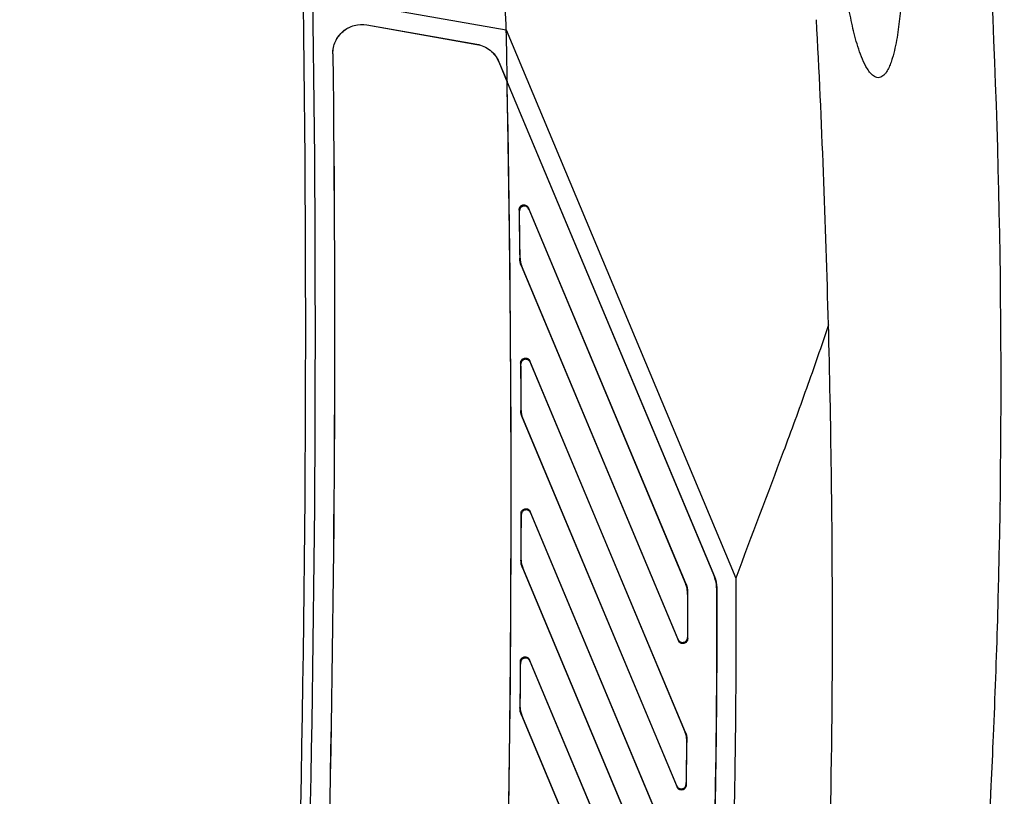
# Model space of a CAD drawing. Header units: millimetres. Extents: x 82 to 1002, y -172 to 1064.
# Tile 11 of 159: x 423 to 474, y 460 to 501. Entities that reach past the tile are written whole.
import ezdxf

# ---------------------------------------------------------------- set-up
doc = ezdxf.new("R2010")
doc.units = ezdxf.units.MM
doc.header["$PDSIZE"] = -1

msp = doc.modelspace()

# ---------------------------------------------------------------- linework, layer by layer
at = {"color": 7, "linetype": 'Continuous', "lineweight": 25}
for p, q in [((438.45, 501.821), (448.476, 500.054)), ((441.252, 500.321), (441.251, 500.316)), ((441.251, 500.316), (446.959, 499.31)), ((441.252, 500.321), (446.959, 499.314)), ((448.476, 500.054), (460.381, 471.646)), ((439.486, 498.817), (439.482, 498.817)), ((446.959, 499.31), (446.959, 499.314)), ((448.089, 498.412), (448.085, 498.41)), ((448.085, 498.41), (448.518, 497.376)), ((448.089, 498.412), (448.531, 497.355)), ((448.523, 497.354), (459.266, 471.719)), ((448.531, 497.355), (459.274, 471.723)), ((449.16, 490.674), (449.146, 490.741)), ((457.805, 471.324), (449.626, 490.84)), ((449.626, 490.84), (449.64, 490.773)), ((449.64, 490.773), (457.792, 471.321)), ((449.176, 488.224), (449.189, 488.226)), ((449.267, 487.851), (449.254, 487.848)), ((449.254, 487.848), (457.404, 468.402)), ((457.391, 468.467), (449.267, 487.851)), ((449.236, 482.733), (449.222, 482.799)), ((457.769, 463.649), (449.703, 482.897)), ((449.703, 482.897), (449.717, 482.831)), ((449.717, 482.831), (457.756, 463.646)), ((449.235, 480.331), (449.248, 480.334)), ((449.325, 479.951), (449.312, 479.949)), ((449.312, 479.949), (457.331, 460.815)), ((457.319, 460.877), (449.325, 479.951)), ((449.255, 474.929), (449.242, 474.994)), ((457.611, 456.268), (449.723, 475.09)), ((449.723, 475.09), (449.736, 475.025)), ((449.736, 475.025), (457.597, 456.266)), ((449.237, 472.573), (449.25, 472.575)), ((449.328, 472.186), (449.315, 472.183)), ((449.315, 472.183), (457.132, 453.529)), ((457.121, 453.589), (449.328, 472.186)), ((457.792, 471.321), (457.805, 471.324)), ((459.266, 471.719), (459.274, 471.723)), ((457.883, 470.94), (457.87, 470.937)), ((459.391, 471.144), (459.382, 471.144)), ((457.404, 468.402), (457.391, 468.467)), ((457.871, 468.564), (457.884, 468.499)), ((449.22, 467.255), (449.207, 467.319)), ((457.327, 449.184), (449.688, 467.412)), ((449.688, 467.412), (449.701, 467.349)), ((449.701, 467.349), (457.314, 449.181)), ((449.186, 464.942), (449.199, 464.944)), ((449.277, 464.548), (449.263, 464.545)), ((449.263, 464.545), (456.814, 446.529)), ((456.804, 446.587), (449.277, 464.548)), ((457.756, 463.646), (457.769, 463.649)), ((457.847, 463.25), (457.834, 463.247)), ((457.331, 460.815), (457.319, 460.877)), ((457.799, 460.97), (457.811, 460.908))]:
    msp.add_line(p, q, dxfattribs=at)
at = {"color": 7, "linetype": 'Continuous', "lineweight": 25, "flags": 128}
msp.add_lwpolyline([(448.523, 497.354), (448.52, 497.365), (448.518, 497.376)], dxfattribs=at)
at = {"color": 7, "linetype": 'Continuous', "lineweight": 25}
for centre, radius, start, end in [((-751.423, 484.45), 1189.5, 350.942959, 0.816507), ((-751.423, 484.45), 1190, 356.537967, 0.836417), ((-134.615, 469.2), 600, 1.488392, 2.998612), ((-651.259, 475.905), 1100, 1.117367, 1.257935)]:
    msp.add_arc(centre, radius, start, end, dxfattribs=at)
for points, knots in [([(448.476, 500.054), (448.42, 501.593), (448.363, 503.133), (448.253, 506.213), (448.2, 507.752), (448.155, 509.292)], [0, 0, 0, 0, 0.5, 0.5, 1, 1, 1, 1]), ([(469.041, 505.797), (469.056, 505.05), (469.057, 504.305), (469.027, 502.815), (468.995, 502.071), (468.905, 500.957), (468.868, 500.585), (468.772, 499.847), (468.713, 499.481), (468.594, 498.939), (468.549, 498.76), (468.468, 498.495), (468.438, 498.407), (468.372, 498.233), (468.336, 498.146), (468.253, 497.979), (468.207, 497.899), (468.124, 497.787), (468.094, 497.752), (468.029, 497.688), (467.993, 497.659), (467.916, 497.613), (467.873, 497.596), (467.786, 497.579), (467.74, 497.58), (467.653, 497.599), (467.61, 497.617), (467.532, 497.662), (467.495, 497.69), (467.392, 497.781), (467.333, 497.852), (467.223, 498.003), (467.175, 498.082), (467.04, 498.325), (466.965, 498.494), (466.827, 498.841), (466.766, 499.018), (466.653, 499.374), (466.602, 499.552), (466.461, 500.091), (466.38, 500.454), (466.237, 501.183), (466.174, 501.549), (466.004, 502.652), (465.914, 503.393), (465.763, 504.877), (465.702, 505.62), (465.65, 506.364)], [0, 0, 0, 0, 0.125, 0.125, 0.25, 0.25, 0.3125, 0.3125, 0.375, 0.375, 0.40625, 0.40625, 0.421875, 0.421875, 0.4375, 0.4375, 0.453125, 0.453125, 0.460937, 0.460937, 0.46875, 0.46875, 0.476562, 0.476562, 0.484375, 0.484375, 0.492187, 0.492187, 0.5, 0.5, 0.515625, 0.515625, 0.53125, 0.53125, 0.5625, 0.5625, 0.59375, 0.59375, 0.625, 0.625, 0.6875, 0.6875, 0.75, 0.75, 0.875, 0.875, 1, 1, 1, 1]), ([(473.622, 460.872), (473.665, 461.741), (473.705, 462.61), (473.828, 465.477), (473.9, 467.475), (474.302, 481.364), (474.145, 493.223), (473.496, 505.051)], [0, 0, 0, 0, 0.017155, 0.017155, 0.0566366, 0.0566366, 0.2916997, 0.2916997, 0.2916997, 0.2916997]), ([(439.482, 498.817), (439.48, 498.928), (439.491, 499.038), (439.537, 499.253), (439.572, 499.36), (439.663, 499.561), (439.719, 499.655), (439.853, 499.833), (439.929, 499.913), (440.097, 500.056), (440.19, 500.118), (440.385, 500.221), (440.487, 500.262), (440.808, 500.349), (441.033, 500.359), (441.252, 500.321)], [0, 0, 0, 0, 0.125, 0.125, 0.25, 0.25, 0.375, 0.375, 0.5, 0.5, 0.625, 0.625, 0.75, 0.75, 1, 1, 1, 1]), ([(439.486, 498.817), (439.485, 498.928), (439.496, 499.037), (439.541, 499.252), (439.576, 499.359), (439.667, 499.558), (439.723, 499.653), (439.856, 499.83), (439.932, 499.91), (440.099, 500.052), (440.192, 500.115), (440.387, 500.217), (440.489, 500.257), (440.809, 500.345), (441.033, 500.355), (441.251, 500.316)], [0, 0, 0, 0, 0.125, 0.125, 0.25, 0.25, 0.375, 0.375, 0.5, 0.5, 0.625, 0.625, 0.75, 0.75, 1, 1, 1, 1]), ([(439.482, 498.817), (439.648, 485.065), (439.575, 471.314), (438.954, 443.817), (438.406, 430.074), (437.619, 416.344)], [0, 0, 0, 0, 0.5, 0.5, 1, 1, 1, 1]), ([(446.959, 499.314), (447.084, 499.292), (447.204, 499.255), (447.435, 499.151), (447.541, 499.085), (447.737, 498.929), (447.826, 498.837), (447.976, 498.638), (448.04, 498.528), (448.089, 498.412)], [0, 0, 0, 0, 0.25, 0.25, 0.5, 0.5, 0.75, 0.75, 1, 1, 1, 1]), ([(446.959, 499.31), (447.083, 499.288), (447.203, 499.251), (447.432, 499.147), (447.539, 499.082), (447.734, 498.926), (447.822, 498.835), (447.973, 498.636), (448.036, 498.526), (448.085, 498.41)], [0, 0, 0, 0, 0.25, 0.25, 0.5, 0.5, 0.75, 0.75, 1, 1, 1, 1]), ([(447.183, 417.627), (447.213, 418.204), (447.243, 418.781), (447.273, 419.359), (447.326, 420.383), (447.377, 421.406), (447.427, 422.43), (447.477, 423.454), (447.525, 424.478), (447.572, 425.502), (447.619, 426.526), (447.665, 427.551), (447.709, 428.575), (447.731, 429.087), (447.753, 429.599), (447.774, 430.111), (447.817, 431.135), (447.858, 432.16), (447.898, 433.184), (447.937, 434.208), (447.976, 435.233), (448.013, 436.257), (448.05, 437.282), (448.085, 438.306), (448.119, 439.331), (448.153, 440.355), (448.186, 441.38), (448.217, 442.405), (448.248, 443.429), (448.278, 444.454), (448.307, 445.479), (448.321, 445.991), (448.335, 446.503), (448.348, 447.016), (448.375, 448.041), (448.4, 449.065), (448.424, 450.09), (448.449, 451.115), (448.471, 452.14), (448.492, 453.165), (448.514, 454.19), (448.533, 455.215), (448.552, 456.24), (448.57, 457.265), (448.587, 458.29), (448.602, 459.315), (448.618, 460.34), (448.632, 461.365), (448.644, 462.39), (448.651, 462.902), (448.657, 463.415), (448.662, 463.927), (448.673, 464.953), (448.683, 465.978), (448.691, 467.003), (448.7, 468.028), (448.707, 469.053), (448.712, 470.078), (448.717, 471.103), (448.721, 472.128), (448.724, 473.153), (448.727, 474.179), (448.728, 475.204), (448.727, 476.229), (448.727, 477.254), (448.725, 478.279), (448.722, 479.304), (448.721, 479.817), (448.719, 480.329), (448.716, 480.842), (448.712, 481.867), (448.706, 482.892), (448.698, 483.917), (448.691, 484.942), (448.682, 485.968), (448.672, 486.993), (448.661, 488.018), (448.65, 489.043), (448.636, 490.068), (448.623, 491.093), (448.609, 492.118), (448.592, 493.143), (448.576, 494.168), (448.559, 495.193), (448.54, 496.218), (448.533, 496.604), (448.526, 496.99), (448.518, 497.376)], [0.0165212, 0.0165212, 0.0165212, 0.0165212, 0.0199901, 0.0199901, 0.0199901, 0.026141, 0.026141, 0.026141, 0.0322918, 0.0322918, 0.0322918, 0.0384426, 0.0384426, 0.0384426, 0.041518, 0.041518, 0.041518, 0.0476688, 0.0476688, 0.0476688, 0.0538196, 0.0538196, 0.0538196, 0.0599704, 0.0599704, 0.0599704, 0.0661213, 0.0661213, 0.0661213, 0.0722721, 0.0722721, 0.0722721, 0.0753475, 0.0753475, 0.0753475, 0.0814983, 0.0814983, 0.0814983, 0.0876491, 0.0876491, 0.0876491, 0.0937999, 0.0937999, 0.0937999, 0.0999507, 0.0999507, 0.0999507, 0.1061016, 0.1061016, 0.1061016, 0.109177, 0.109177, 0.109177, 0.1153278, 0.1153278, 0.1153278, 0.1214786, 0.1214786, 0.1214786, 0.1276294, 0.1276294, 0.1276294, 0.1337802, 0.1337802, 0.1337802, 0.139931, 0.139931, 0.139931, 0.1430065, 0.1430065, 0.1430065, 0.1491573, 0.1491573, 0.1491573, 0.1553081, 0.1553081, 0.1553081, 0.1614589, 0.1614589, 0.1614589, 0.1676097, 0.1676097, 0.1676097, 0.1737605, 0.1737605, 0.1737605, 0.176078, 0.176078, 0.176078, 0.176078]), ([(449.146, 490.741), (449.145, 490.799), (449.164, 490.856), (449.237, 490.946), (449.288, 490.978), (449.401, 491.001), (449.461, 490.992), (449.563, 490.938), (449.604, 490.894), (449.626, 490.84)], [0, 0, 0, 0, 0.25, 0.25, 0.5, 0.5, 0.75, 0.75, 1, 1, 1, 1]), ([(449.64, 490.773), (449.618, 490.826), (449.578, 490.871), (449.475, 490.925), (449.416, 490.934), (449.302, 490.91), (449.251, 490.879), (449.179, 490.789), (449.159, 490.732), (449.16, 490.674)], [0, 0, 0, 0, 0.25, 0.25, 0.5, 0.5, 0.75, 0.75, 1, 1, 1, 1]), ([(465.183, 484.774), (464.814, 483.666), (464.432, 482.564), (463.648, 480.368), (463.246, 479.275), (462.023, 476.003), (461.184, 473.833), (460.381, 471.646)], [0, 0, 0, 0, 0.25, 0.25, 0.5, 0.5, 1, 1, 1, 1]), ([(465.386, 466.682), (465.391, 467.642), (465.399, 473.687), (465.317, 479.714), (465.185, 484.779)], [0.2094365, 0.2094365, 0.2094365, 0.2094365, 0.2369929, 0.3828805, 0.3828805, 0.3828805, 0.3828805]), ([(449.222, 482.799), (449.222, 482.857), (449.242, 482.914), (449.315, 483.004), (449.366, 483.035), (449.479, 483.058), (449.539, 483.049), (449.64, 482.994), (449.681, 482.95), (449.703, 482.897)], [0, 0, 0, 0, 0.25, 0.25, 0.5, 0.5, 0.75, 0.75, 1, 1, 1, 1]), ([(449.717, 482.831), (449.694, 482.884), (449.654, 482.928), (449.552, 482.983), (449.493, 482.991), (449.379, 482.969), (449.328, 482.937), (449.256, 482.848), (449.236, 482.791), (449.236, 482.733)], [0, 0, 0, 0, 0.25, 0.25, 0.5, 0.5, 0.75, 0.75, 1, 1, 1, 1]), ([(449.242, 474.994), (449.242, 475.052), (449.262, 475.108), (449.335, 475.197), (449.387, 475.228), (449.499, 475.251), (449.559, 475.242), (449.66, 475.187), (449.7, 475.143), (449.723, 475.09)], [0, 0, 0, 0, 0.25, 0.25, 0.5, 0.5, 0.75, 0.75, 1, 1, 1, 1]), ([(449.736, 475.025), (449.713, 475.078), (449.673, 475.122), (449.572, 475.177), (449.513, 475.186), (449.4, 475.163), (449.348, 475.132), (449.275, 475.043), (449.255, 474.987), (449.255, 474.929)], [0, 0, 0, 0, 0.25, 0.25, 0.5, 0.5, 0.75, 0.75, 1, 1, 1, 1]), ([(460.381, 471.646), (460.387, 470.001), (460.385, 467.541), (460.275, 451.683), (459.426, 437.519), (457.965, 424.21)], [0.2994781, 0.2994781, 0.2994781, 0.2994781, 0.3553242, 0.3829184, 0.8360594, 0.8360594, 0.8360594, 0.8360594]), ([(459.382, 471.144), (459.388, 469.093), (459.383, 467.043), (459.349, 462.943), (459.317, 460.893), (459.173, 454.745), (459.014, 450.647), (458.571, 442.456), (458.286, 438.364), (457.767, 432.234), (457.578, 430.193), (457.271, 427.132), (457.165, 426.112), (456.945, 424.073), (456.832, 423.054), (456.72, 422.035)], [0.38031465, 0.38031465, 0.38031465, 0.38031465, 0.39261822, 0.39261822, 0.4049218, 0.4049218, 0.42952896, 0.42952896, 0.45413611, 0.45413611, 0.46643969, 0.46643969, 0.47259148, 0.47259148, 0.47874327, 0.47874327, 0.47874327, 0.47874327]), ([(459.391, 471.144), (459.397, 469.093), (459.392, 467.043), (459.358, 462.942), (459.326, 460.893), (459.181, 454.744), (459.022, 450.645), (458.579, 442.455), (458.295, 438.363), (457.775, 432.233), (457.492, 429.171), (457.174, 426.111), (456.954, 424.072), (456.841, 423.053), (456.729, 422.034)], [0, 0, 0, 0, 0.125, 0.125, 0.25, 0.25, 0.5, 0.5, 0.75, 0.75, 0.875, 0.9375, 0.9375, 1, 1, 1, 1]), ([(457.391, 468.467), (457.413, 468.414), (457.453, 468.369), (457.555, 468.315), (457.614, 468.307), (457.727, 468.33), (457.778, 468.361), (457.851, 468.45), (457.871, 468.506), (457.871, 468.564)], [0, 0, 0, 0, 0.25, 0.25, 0.5, 0.5, 0.75, 0.75, 1, 1, 1, 1]), ([(457.884, 468.499), (457.884, 468.441), (457.864, 468.385), (457.791, 468.296), (457.74, 468.265), (457.627, 468.242), (457.568, 468.251), (457.466, 468.305), (457.426, 468.349), (457.404, 468.402)], [0, 0, 0, 0, 0.25, 0.25, 0.5, 0.5, 0.75, 0.75, 1, 1, 1, 1]), ([(449.207, 467.319), (449.208, 467.376), (449.228, 467.432), (449.302, 467.521), (449.353, 467.551), (449.466, 467.573), (449.525, 467.564), (449.626, 467.51), (449.666, 467.466), (449.688, 467.412)], [0, 0, 0, 0, 0.25, 0.25, 0.5, 0.5, 0.75, 0.75, 1, 1, 1, 1]), ([(449.701, 467.349), (449.678, 467.402), (449.638, 467.446), (449.537, 467.5), (449.478, 467.509), (449.365, 467.487), (449.314, 467.457), (449.241, 467.368), (449.22, 467.312), (449.22, 467.255)], [0, 0, 0, 0, 0.25, 0.25, 0.5, 0.5, 0.75, 0.75, 1, 1, 1, 1]), ([(462.451, 419.451), (464.336, 435.133), (465.312, 450.89), (465.386, 466.681), (465.386, 466.682)], [0.3828805, 0.3828805, 0.3828805, 0.3828805, 0.8360215, 0.8360594, 0.8360594, 0.8360594, 0.8360594]), ([(457.834, 463.247), (457.835, 463.316), (457.829, 463.384), (457.803, 463.517), (457.783, 463.583), (457.756, 463.646)], [0, 0, 0, 0, 0.5, 0.5, 1, 1, 1, 1]), ([(457.769, 463.649), (457.796, 463.585), (457.816, 463.52), (457.842, 463.387), (457.848, 463.319), (457.847, 463.25)], [0, 0, 0, 0, 0.5, 0.5, 1, 1, 1, 1]), ([(457.319, 460.877), (457.341, 460.824), (457.381, 460.78), (457.482, 460.726), (457.541, 460.717), (457.653, 460.739), (457.704, 460.769), (457.778, 460.857), (457.798, 460.913), (457.799, 460.97)], [0, 0, 0, 0, 0.25, 0.25, 0.5, 0.5, 0.75, 0.75, 1, 1, 1, 1]), ([(457.811, 460.908), (457.81, 460.85), (457.79, 460.795), (457.716, 460.707), (457.665, 460.677), (457.552, 460.655), (457.494, 460.664), (457.393, 460.718), (457.353, 460.762), (457.331, 460.815)], [0, 0, 0, 0, 0.25, 0.25, 0.5, 0.5, 0.75, 0.75, 1, 1, 1, 1]), ([(473.494, 458.413), (473.532, 459.097), (473.576, 459.938), (473.619, 460.8), (473.622, 460.872)], [0.29169974, 0.29169974, 0.29169974, 0.29169974, 0.30729811, 0.30872326, 0.30872326, 0.30872326, 0.30872326])]:
    msp.add_open_spline(points, degree=3, knots=knots, dxfattribs=at)
for points in [[(439.486, 498.817), (439.818, 471.315), (439.197, 443.802), (437.624, 416.344)], [(447.187, 417.633), (448.596, 444.179), (449.041, 470.776), (448.523, 497.354)], [(449.146, 490.741), (449.157, 489.902), (449.167, 489.063), (449.176, 488.224)], [(449.189, 488.226), (449.18, 489.042), (449.17, 489.858), (449.16, 490.674)], [(449.254, 487.848), (449.204, 487.968), (449.178, 488.094), (449.176, 488.224)], [(449.189, 488.226), (449.191, 488.096), (449.217, 487.971), (449.267, 487.851)], [(449.222, 482.799), (449.227, 481.977), (449.232, 481.154), (449.235, 480.331)], [(449.248, 480.334), (449.245, 481.134), (449.241, 481.934), (449.236, 482.733)], [(449.312, 479.949), (449.261, 480.071), (449.235, 480.199), (449.235, 480.331)], [(449.248, 480.334), (449.248, 480.201), (449.274, 480.074), (449.325, 479.951)], [(449.242, 474.994), (449.241, 474.187), (449.24, 473.38), (449.237, 472.573)], [(449.25, 472.575), (449.253, 473.36), (449.254, 474.145), (449.255, 474.929)], [(449.315, 472.183), (449.263, 472.307), (449.237, 472.438), (449.237, 472.573)], [(449.25, 472.575), (449.25, 472.441), (449.276, 472.31), (449.328, 472.186)], [(457.87, 470.937), (457.87, 471.07), (457.844, 471.198), (457.792, 471.321)], [(457.805, 471.324), (457.857, 471.201), (457.883, 471.073), (457.883, 470.94)], [(459.382, 471.144), (459.382, 471.341), (459.342, 471.538), (459.266, 471.719)], [(459.274, 471.723), (459.35, 471.54), (459.39, 471.342), (459.391, 471.144)], [(457.87, 470.937), (457.872, 470.146), (457.872, 469.355), (457.871, 468.564)], [(457.884, 468.499), (457.885, 469.312), (457.885, 470.126), (457.883, 470.94)], [(449.207, 467.319), (449.201, 466.526), (449.194, 465.734), (449.186, 464.942)], [(449.199, 464.944), (449.207, 465.714), (449.214, 466.485), (449.22, 467.255)], [(449.263, 464.545), (449.211, 464.671), (449.184, 464.805), (449.186, 464.942)], [(449.199, 464.944), (449.198, 464.808), (449.224, 464.674), (449.277, 464.548)], [(457.834, 463.247), (457.824, 462.488), (457.813, 461.729), (457.799, 460.97)], [(457.811, 460.908), (457.825, 461.688), (457.837, 462.469), (457.847, 463.25)]]:
    msp.add_open_spline(points, degree=3, dxfattribs=at)
at = {"color": 7, "linetype": 'Continuous', "lineweight": 0}
msp.add_point((474.089, 475.487), dxfattribs=at)

doc.saveas('drawing.dxf')
